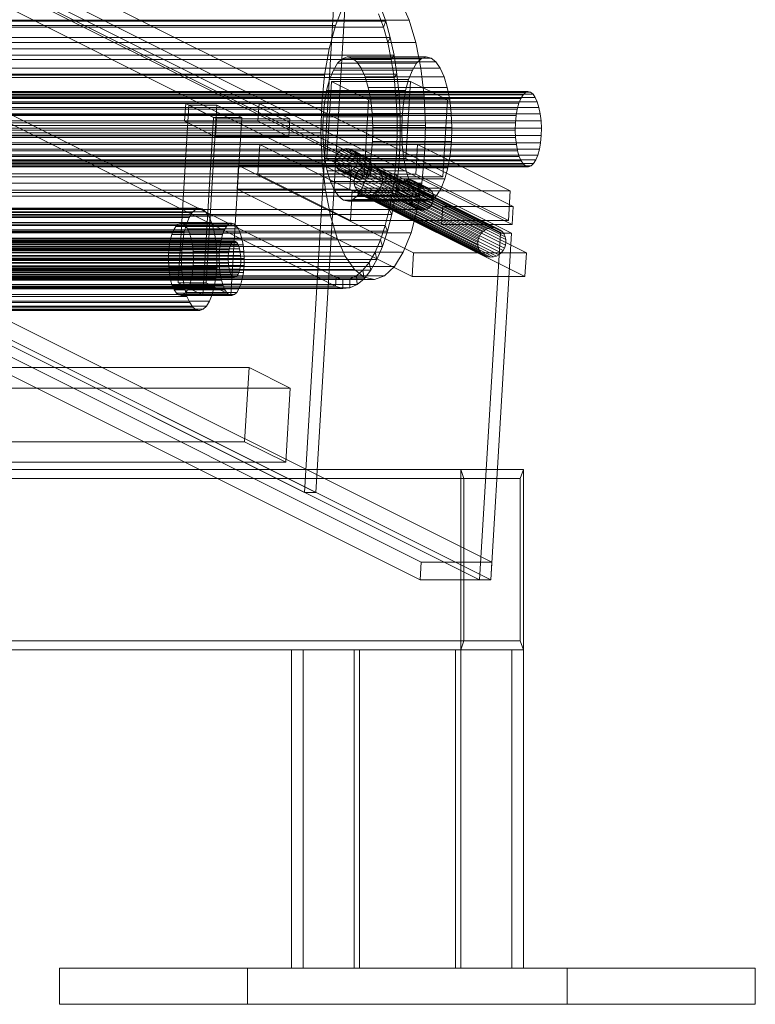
# Model space of a CAD drawing. Header units: millimetres. Extents: x -4395 to 65662, y -65530 to 6847.
# Tile 108 of 256: x 3156 to 3401, y -53000 to -52673. Entities that reach past the tile are written whole.
import ezdxf

# ---------------------------------------------------------------- set-up
doc = ezdxf.new("R2010")
doc.units = ezdxf.units.MM
doc.layers.add('R33_DET_lateral_C06', color=7, linetype='Continuous', lineweight=0)

msp = doc.modelspace()

# ---------------------------------------------------------------- linework, layer by layer
at = {"layer": 'R33_DET_lateral_C06'}
for p, q in [((3296.605, -52734.77), (2748.698, -52460.817)), ((2772.142, -52460.817), (3320.049, -52734.77)), ((2748.342, -52466.728), (3296.249, -52740.682)), ((3319.692, -52740.682), (2771.785, -52466.728)), ((3315.763, -52743.638), (2767.856, -52469.684)), ((2771.607, -52469.684), (3319.514, -52743.638)), ((2761.135, -52508.263), (3261.135, -52758.263)), ((3260.957, -52761.218), (2760.957, -52511.218)), ((3289.474, -52853.001), (2741.567, -52579.047)), ((2765.011, -52579.047), (3312.918, -52853.001)), ((2741.211, -52584.959), (3289.118, -52858.912)), ((2760.903, -52584.959), (3308.81, -52858.912)), ((3312.561, -52858.912), (2764.654, -52584.959)), ((2840.69, -52624.852), (3250.638, -52829.826)), ((3254.389, -52829.826), (2844.441, -52624.852)), ((3261.75, -52645.583), (3250.638, -52829.826)), ((3254.389, -52829.826), (3265.501, -52645.583)), ((3282.776, -52666.761), (3285.46, -52672.792)), ((3260.908, -52674.518), (3263.486, -52668.117)), ((3276.879, -52675.125), (3275.234, -52670.615)), ((3275.902, -52668.312), (3277.645, -52673.093)), ((2938.493, -52672.792), (3285.46, -52672.792)), ((2949.433, -52673.093), (3277.645, -52673.093)), ((3277.645, -52673.093), (3276.879, -52675.125)), ((3277.645, -52673.093), (3279.157, -52678.488)), ((3285.46, -52672.792), (3287.683, -52680.215)), ((2913.941, -52674.518), (3260.908, -52674.518)), ((3276.879, -52675.125), (2948.667, -52675.125)), ((3258.813, -52682.244), (3260.908, -52674.518)), ((3278.305, -52680.215), (3276.879, -52675.125)), ((2940.716, -52680.215), (3287.683, -52680.215)), ((3278.305, -52680.215), (2950.093, -52680.215)), ((2950.945, -52678.488), (3279.157, -52678.488)), ((3279.157, -52678.488), (3278.305, -52680.215)), ((3279.489, -52685.798), (3278.305, -52680.215)), ((3279.157, -52678.488), (3280.412, -52684.406)), ((3287.683, -52680.215), (3289.36, -52688.744)), ((2911.846, -52682.244), (3258.813, -52682.244)), ((3257.282, -52690.999), (3258.813, -52682.244)), ((3279.489, -52685.798), (2951.277, -52685.798)), ((2952.2, -52684.406), (3280.412, -52684.406)), ((3261.667, -52687.058), (3260.245, -52689.376)), ((3263.219, -52685.582), (3261.667, -52687.058)), ((3261.667, -52687.058), (3287.924, -52687.058)), ((3264.84, -52685.007), (3263.219, -52685.582)), ((3263.219, -52685.582), (3289.476, -52685.582)), ((3266.47, -52685.354), (3264.84, -52685.007)), ((3264.84, -52685.007), (3291.097, -52685.007)), ((3268.045, -52686.609), (3266.47, -52685.354)), ((3266.47, -52685.354), (3292.727, -52685.354)), ((3269.504, -52688.725), (3268.045, -52686.609)), ((3268.045, -52686.609), (3294.302, -52686.609)), ((3280.412, -52684.406), (3279.489, -52685.798)), ((3280.409, -52691.777), (3279.489, -52685.798)), ((3280.412, -52684.406), (3281.387, -52690.744)), ((3286.502, -52689.376), (3287.924, -52687.058)), ((3287.924, -52687.058), (3289.476, -52685.582)), ((3289.476, -52685.582), (3291.097, -52685.007)), ((3291.097, -52685.007), (3292.727, -52685.354)), ((3292.727, -52685.354), (3294.302, -52686.609)), ((3294.302, -52686.609), (3295.761, -52688.725)), ((2942.393, -52688.744), (3289.36, -52688.744)), ((3260.245, -52689.376), (3259.008, -52692.449)), ((3260.245, -52689.376), (3286.502, -52689.376)), ((3270.792, -52691.62), (3269.504, -52688.725)), ((3269.504, -52688.725), (3295.761, -52688.725)), ((3285.265, -52692.449), (3286.502, -52689.376)), ((3289.36, -52688.744), (3290.428, -52698.052)), ((3295.761, -52688.725), (3297.049, -52691.62)), ((2910.315, -52690.999), (3257.282, -52690.999)), ((3280.409, -52691.777), (2952.197, -52691.777)), ((2953.175, -52690.744), (3281.387, -52690.744)), ((3256.374, -52700.445), (3257.282, -52690.999)), ((3259.008, -52692.449), (3258.002, -52696.157)), ((3258.112, -52718.729), (3259.657, -52693.112)), ((3259.008, -52692.449), (3285.265, -52692.449)), ((3271.976, -52699.271), (3259.657, -52693.112)), ((3259.657, -52693.112), (3285.914, -52693.112)), ((3271.859, -52695.183), (3270.792, -52691.62)), ((3270.792, -52691.62), (3297.049, -52691.62)), ((3281.387, -52690.744), (3280.409, -52691.777)), ((3281.05, -52698.052), (3280.409, -52691.777)), ((3281.387, -52690.744), (3282.067, -52697.395)), ((3284.259, -52696.157), (3285.265, -52692.449)), ((3284.369, -52718.729), (3285.914, -52693.112)), ((3285.914, -52693.112), (3298.233, -52699.271)), ((3297.049, -52691.62), (3298.116, -52695.183)), ((2873.99, -52696.803), (3324.109, -52696.803)), ((2874.834, -52696.504), (3324.954, -52696.504)), ((2875.683, -52696.684), (3325.803, -52696.684)), ((3258.002, -52696.157), (3257.267, -52700.359)), ((3258.002, -52696.157), (3284.259, -52696.157)), ((3272.665, -52699.277), (3271.859, -52695.183)), ((3271.859, -52695.183), (3298.116, -52695.183)), ((3283.524, -52700.359), (3284.259, -52696.157)), ((3298.116, -52695.183), (3298.922, -52699.277)), ((3323.301, -52697.572), (3324.109, -52696.803)), ((3324.109, -52696.803), (3324.954, -52696.504)), ((3324.954, -52696.504), (3325.803, -52696.684)), ((3325.803, -52696.684), (3326.623, -52697.338)), ((2872.441, -52698.779), (3322.56, -52698.779)), ((2873.182, -52697.572), (3323.301, -52697.572)), ((2876.503, -52697.338), (3326.623, -52697.338)), ((2877.263, -52698.44), (3327.383, -52698.44)), ((2877.934, -52699.948), (3328.054, -52699.948)), ((2943.461, -52698.052), (3290.428, -52698.052)), ((3281.05, -52698.052), (2952.838, -52698.052)), ((2953.855, -52697.395), (3282.067, -52697.395)), ((3271.976, -52699.271), (3270.431, -52724.888)), ((3298.233, -52699.271), (3271.976, -52699.271)), ((3273.177, -52703.745), (3272.665, -52699.277)), ((3272.665, -52699.277), (3298.922, -52699.277)), ((3282.067, -52697.395), (3281.05, -52698.052)), ((3281.402, -52704.513), (3281.05, -52698.052)), ((3282.067, -52697.395), (3282.439, -52704.244)), ((3290.428, -52698.052), (3290.844, -52707.78)), ((3296.688, -52724.888), (3298.233, -52699.271)), ((3298.922, -52699.277), (3299.434, -52703.745)), ((3321.916, -52700.38), (3322.56, -52698.779)), ((3322.56, -52698.779), (3323.301, -52697.572)), ((3326.623, -52697.338), (3327.383, -52698.44)), ((3327.383, -52698.44), (3328.054, -52699.948)), ((3328.054, -52699.948), (3328.61, -52701.804)), ((2871.273, -52702.311), (3321.392, -52702.311)), ((2871.796, -52700.38), (3321.916, -52700.38)), ((2878.49, -52701.804), (3328.61, -52701.804)), ((3256.374, -52700.445), (2909.407, -52700.445)), ((3208.606, -52760.103), (3212.171, -52700.987)), ((3210.788, -52706.386), (3211.144, -52700.474)), ((3221.41, -52705.607), (3211.144, -52700.474)), ((3211.144, -52700.474), (3235.526, -52700.474)), ((3220.384, -52705.094), (3212.171, -52700.987)), ((3212.171, -52700.987), (3221.549, -52700.987)), ((3217.983, -52760.103), (3221.549, -52700.987)), ((3221.549, -52700.987), (3229.761, -52705.094)), ((3235.169, -52706.386), (3235.526, -52700.474)), ((3235.526, -52700.474), (3245.792, -52705.607)), ((3256.123, -52710.22), (3256.374, -52700.445)), ((3257.267, -52700.359), (3256.831, -52704.894)), ((3257.267, -52700.359), (3283.524, -52700.359)), ((3283.088, -52704.894), (3283.524, -52700.359)), ((3321.009, -52704.5), (3321.392, -52702.311)), ((3321.392, -52702.311), (3321.916, -52700.38)), ((3328.61, -52701.804), (3329.029, -52703.936)), ((2870.89, -52704.5), (3321.009, -52704.5)), ((2878.91, -52703.936), (3329.029, -52703.936)), ((2879.176, -52706.263), (3329.296, -52706.263)), ((3281.402, -52704.513), (2953.19, -52704.513)), ((2954.227, -52704.244), (3282.439, -52704.244)), ((3235.169, -52706.386), (3210.788, -52706.386)), ((3210.788, -52706.386), (3221.054, -52711.519)), ((3220.384, -52705.094), (3216.818, -52764.209)), ((3229.761, -52705.094), (3220.384, -52705.094)), ((3221.41, -52705.607), (3221.054, -52711.519)), ((3245.792, -52705.607), (3221.41, -52705.607)), ((3226.196, -52764.209), (3229.761, -52705.094)), ((3245.435, -52711.519), (3235.169, -52706.386)), ((3245.435, -52711.519), (3245.792, -52705.607)), ((3256.831, -52704.894), (3256.711, -52709.586)), ((3283.088, -52704.894), (3256.831, -52704.894)), ((3273.377, -52708.414), (3273.177, -52703.745)), ((3273.177, -52703.745), (3299.434, -52703.745)), ((3282.439, -52704.244), (3281.402, -52704.513)), ((3281.457, -52711.052), (3281.402, -52704.513)), ((3282.439, -52704.244), (3282.498, -52711.175)), ((3282.968, -52709.586), (3283.088, -52704.894)), ((3299.434, -52703.745), (3299.634, -52708.414)), ((3320.782, -52706.861), (3321.009, -52704.5)), ((3329.029, -52703.936), (3329.296, -52706.263)), ((3329.296, -52706.263), (3329.4, -52708.695)), ((2870.6, -52709.305), (3320.72, -52709.305)), ((3320.782, -52706.861), (2870.663, -52706.861)), ((2879.28, -52708.695), (3329.4, -52708.695)), ((2943.877, -52707.78), (3290.844, -52707.78)), ((3256.711, -52709.586), (3256.911, -52714.255)), ((3256.711, -52709.586), (3282.968, -52709.586)), ((3273.256, -52713.106), (3273.377, -52708.414)), ((3273.377, -52708.414), (3299.634, -52708.414)), ((3283.167, -52714.255), (3282.968, -52709.586)), ((3290.844, -52707.78), (3290.593, -52717.555)), ((3299.634, -52708.414), (3299.513, -52713.106)), ((3320.72, -52709.305), (3320.782, -52706.861)), ((3320.824, -52711.737), (3320.72, -52709.305)), ((3329.4, -52708.695), (3329.337, -52711.139)), ((2870.704, -52711.737), (3320.824, -52711.737)), ((2879.218, -52711.139), (3329.337, -52711.139)), ((2909.156, -52710.22), (3256.123, -52710.22)), ((3281.457, -52711.052), (2953.245, -52711.052)), ((2954.286, -52711.175), (3282.498, -52711.175)), ((3221.054, -52711.519), (3245.435, -52711.519)), ((3256.539, -52719.948), (3256.123, -52710.22)), ((3272.82, -52717.641), (3273.256, -52713.106)), ((3273.256, -52713.106), (3299.513, -52713.106)), ((3281.216, -52717.555), (3281.457, -52711.052)), ((3282.498, -52711.175), (3281.457, -52711.052)), ((3282.498, -52711.175), (3282.242, -52718.068)), ((3299.513, -52713.106), (3299.077, -52717.641)), ((3321.09, -52714.064), (3320.824, -52711.737)), ((3329.337, -52711.139), (3329.11, -52713.5)), ((2870.971, -52714.064), (3321.09, -52714.064)), ((2871.39, -52716.196), (3321.51, -52716.196)), ((2878.608, -52715.689), (3328.727, -52715.689)), ((2878.991, -52713.5), (3329.11, -52713.5)), ((3235.15, -52723.962), (3235.744, -52714.109)), ((3266.541, -52729.508), (3235.744, -52714.109)), ((3235.744, -52714.109), (3288.258, -52714.109)), ((3256.911, -52714.255), (3257.423, -52718.723)), ((3256.911, -52714.255), (3283.167, -52714.255)), ((3262.615, -52716.142), (3262.017, -52716.632)), ((3263.285, -52715.778), (3262.615, -52716.142)), ((3267.405, -52718.537), (3262.615, -52716.142)), ((3264.002, -52715.553), (3263.285, -52715.778)), ((3268.076, -52718.173), (3263.285, -52715.778)), ((3264.739, -52715.478), (3264.002, -52715.553)), ((3268.793, -52717.949), (3264.002, -52715.553)), ((3265.466, -52715.553), (3264.739, -52715.478)), ((3269.529, -52717.873), (3264.739, -52715.478)), ((3266.156, -52715.778), (3265.466, -52715.553)), ((3270.257, -52717.949), (3265.466, -52715.553)), ((3266.782, -52716.142), (3266.156, -52715.778)), ((3270.947, -52718.173), (3266.156, -52715.778)), ((3267.321, -52716.632), (3266.782, -52716.142)), ((3271.573, -52718.537), (3266.782, -52716.142)), ((3283.68, -52718.723), (3283.167, -52714.255)), ((3287.664, -52723.962), (3288.258, -52714.109)), ((3288.258, -52714.109), (3319.055, -52729.508)), ((3321.51, -52716.196), (3321.09, -52714.064)), ((3322.066, -52718.052), (3321.51, -52716.196)), ((3328.727, -52715.689), (3328.204, -52717.62)), ((3329.11, -52713.5), (3328.727, -52715.689)), ((2871.946, -52718.052), (3322.066, -52718.052)), ((2872.617, -52719.56), (3322.737, -52719.56)), ((2877.44, -52719.221), (3327.559, -52719.221)), ((2878.084, -52717.62), (3328.204, -52717.62)), ((2943.626, -52717.555), (3290.593, -52717.555)), ((3281.216, -52717.555), (2953.004, -52717.555)), ((2954.03, -52718.068), (3282.242, -52718.068)), ((3257.423, -52718.723), (3258.228, -52722.817)), ((3257.423, -52718.723), (3283.68, -52718.723)), ((3284.369, -52718.729), (3258.112, -52718.729)), ((3258.112, -52718.729), (3270.431, -52724.888)), ((3260.868, -52718.65), (3260.75, -52719.419)), ((3260.75, -52719.419), (3260.776, -52720.188)), ((3265.541, -52721.814), (3260.75, -52719.419)), ((3261.126, -52717.911), (3260.868, -52718.65)), ((3265.659, -52721.045), (3260.868, -52718.65)), ((3261.514, -52717.229), (3261.126, -52717.911)), ((3265.917, -52720.306), (3261.126, -52717.911)), ((3262.017, -52716.632), (3261.514, -52717.229)), ((3266.305, -52719.625), (3261.514, -52717.229)), ((3266.807, -52719.027), (3262.017, -52716.632)), ((3265.917, -52720.306), (3266.305, -52719.625)), ((3266.305, -52719.625), (3266.807, -52719.027)), ((3266.807, -52719.027), (3267.405, -52718.537)), ((3267.752, -52717.229), (3267.321, -52716.632)), ((3272.112, -52719.027), (3267.321, -52716.632)), ((3267.405, -52718.537), (3268.076, -52718.173)), ((3268.057, -52717.911), (3267.752, -52717.229)), ((3272.543, -52719.625), (3267.752, -52717.229)), ((3268.226, -52718.65), (3268.057, -52717.911)), ((3272.848, -52720.306), (3268.057, -52717.911)), ((3268.076, -52718.173), (3268.793, -52717.949)), ((3268.133, -52720.188), (3268.252, -52719.419)), ((3268.252, -52719.419), (3268.226, -52718.65)), ((3273.017, -52721.045), (3268.226, -52718.65)), ((3268.252, -52719.419), (3273.043, -52721.814)), ((3268.793, -52717.949), (3269.529, -52717.873)), ((3269.529, -52717.873), (3270.257, -52717.949)), ((3270.257, -52717.949), (3270.947, -52718.173)), ((3270.947, -52718.173), (3271.573, -52718.537)), ((3271.573, -52718.537), (3272.112, -52719.027)), ((3272.085, -52721.843), (3272.82, -52717.641)), ((3272.112, -52719.027), (3272.543, -52719.625)), ((3272.543, -52719.625), (3272.848, -52720.306)), ((3272.82, -52717.641), (3299.077, -52717.641)), ((3280.681, -52723.912), (3281.216, -52717.555)), ((3282.242, -52718.068), (3281.216, -52717.555)), ((3282.242, -52718.068), (3281.676, -52724.806)), ((3284.485, -52722.817), (3283.68, -52718.723)), ((3296.688, -52724.888), (3284.369, -52718.729)), ((3290.593, -52717.555), (3289.685, -52727.001)), ((3299.077, -52717.641), (3298.342, -52721.843)), ((3322.737, -52719.56), (3322.066, -52718.052)), ((3323.497, -52720.662), (3322.737, -52719.56)), ((3327.559, -52719.221), (3326.818, -52720.428)), ((3328.204, -52717.62), (3327.559, -52719.221)), ((2873.377, -52720.662), (3323.497, -52720.662)), ((2874.197, -52721.316), (3324.317, -52721.316)), ((2875.046, -52721.496), (3325.166, -52721.496)), ((2875.891, -52721.197), (3326.01, -52721.197)), ((2876.699, -52720.428), (3326.818, -52720.428)), ((2909.572, -52719.948), (3256.539, -52719.948)), ((3228.251, -52728.941), (3228.726, -52721.059)), ((3286.899, -52750.145), (3228.726, -52721.059)), ((3228.726, -52721.059), (3266.236, -52721.059)), ((3257.607, -52729.256), (3256.539, -52719.948)), ((3258.228, -52722.817), (3259.295, -52726.38)), ((3258.228, -52722.817), (3284.485, -52722.817)), ((3260.776, -52720.188), (3260.944, -52720.927)), ((3265.566, -52722.583), (3260.776, -52720.188)), ((3260.944, -52720.927), (3261.25, -52721.608)), ((3265.735, -52723.322), (3260.944, -52720.927)), ((3261.25, -52721.608), (3261.68, -52722.205)), ((3266.041, -52724.004), (3261.25, -52721.608)), ((3261.68, -52722.205), (3262.219, -52722.696)), ((3266.471, -52724.601), (3261.68, -52722.205)), ((3262.219, -52722.696), (3262.846, -52723.06)), ((3267.01, -52725.091), (3262.219, -52722.696)), ((3262.846, -52723.06), (3263.536, -52723.284)), ((3267.637, -52725.455), (3262.846, -52723.06)), ((3265, -52723.284), (3265.717, -52723.06)), ((3265.541, -52721.814), (3265.659, -52721.045)), ((3265.566, -52722.583), (3265.541, -52721.814)), ((3265.735, -52723.322), (3265.566, -52722.583)), ((3265.659, -52721.045), (3265.917, -52720.306)), ((3265.717, -52723.06), (3266.387, -52722.696)), ((3270.507, -52725.455), (3265.717, -52723.06)), ((3265.761, -52728.941), (3266.236, -52721.059)), ((3266.236, -52721.059), (3324.409, -52750.145)), ((3266.387, -52722.696), (3266.985, -52722.205)), ((3271.178, -52725.091), (3266.387, -52722.696)), ((3266.985, -52722.205), (3267.488, -52721.608)), ((3271.776, -52724.601), (3266.985, -52722.205)), ((3267.488, -52721.608), (3267.875, -52720.927)), ((3272.278, -52724.004), (3267.488, -52721.608)), ((3267.875, -52720.927), (3268.133, -52720.188)), ((3272.666, -52723.322), (3267.875, -52720.927)), ((3268.746, -52722.655), (3268.117, -52723.402)), ((3272.924, -52722.583), (3268.133, -52720.188)), ((3269.493, -52722.043), (3268.746, -52722.655)), ((3309.809, -52743.187), (3268.746, -52722.655)), ((3270.331, -52721.587), (3269.493, -52722.043)), ((3310.556, -52742.574), (3269.493, -52722.043)), ((3271.228, -52721.307), (3270.331, -52721.587)), ((3311.394, -52742.119), (3270.331, -52721.587)), ((3271.08, -52725.551), (3272.085, -52721.843)), ((3272.148, -52721.212), (3271.228, -52721.307)), ((3312.291, -52741.839), (3271.228, -52721.307)), ((3272.085, -52721.843), (3298.342, -52721.843)), ((3273.057, -52721.307), (3272.148, -52721.212)), ((3313.211, -52741.744), (3272.148, -52721.212)), ((3272.924, -52722.583), (3272.666, -52723.322)), ((3272.848, -52720.306), (3273.017, -52721.045)), ((3273.043, -52721.814), (3272.924, -52722.583)), ((3273.017, -52721.045), (3273.043, -52721.814)), ((3273.92, -52721.587), (3273.057, -52721.307)), ((3314.12, -52741.839), (3273.057, -52721.307)), ((3274.703, -52722.043), (3273.92, -52721.587)), ((3314.983, -52742.119), (3273.92, -52721.587)), ((3275.376, -52722.655), (3274.703, -52722.043)), ((3315.766, -52742.574), (3274.703, -52722.043)), ((3275.915, -52723.402), (3275.376, -52722.655)), ((3316.44, -52743.187), (3275.376, -52722.655)), ((3285.552, -52726.38), (3284.485, -52722.817)), ((3298.342, -52721.843), (3297.337, -52725.551)), ((3324.317, -52721.316), (3323.497, -52720.662)), ((3325.166, -52721.496), (3324.317, -52721.316)), ((3326.01, -52721.197), (3325.166, -52721.496)), ((3326.818, -52720.428), (3326.01, -52721.197)), ((3280.681, -52723.912), (2952.469, -52723.912)), ((2953.464, -52724.806), (3281.676, -52724.806)), ((3287.664, -52723.962), (3235.15, -52723.962)), ((3235.15, -52723.962), (3265.947, -52739.36)), ((3259.295, -52726.38), (3260.583, -52729.275)), ((3259.295, -52726.38), (3285.552, -52726.38)), ((3263.536, -52723.284), (3264.263, -52723.36)), ((3268.327, -52725.679), (3263.536, -52723.284)), ((3264.263, -52723.36), (3265, -52723.284)), ((3269.054, -52725.755), (3264.263, -52723.36)), ((3269.79, -52725.679), (3265, -52723.284)), ((3266.041, -52724.004), (3265.735, -52723.322)), ((3266.471, -52724.601), (3266.041, -52724.004)), ((3267.01, -52725.091), (3266.471, -52724.601)), ((3267.637, -52725.455), (3267.01, -52725.091)), ((3267.31, -52725.178), (3267.162, -52726.139)), ((3267.162, -52726.139), (3267.194, -52727.1)), ((3308.225, -52746.67), (3267.162, -52726.139)), ((3267.633, -52724.253), (3267.31, -52725.178)), ((3308.373, -52745.709), (3267.31, -52725.178)), ((3268.117, -52723.402), (3267.633, -52724.253)), ((3308.696, -52744.785), (3267.633, -52724.253)), ((3268.327, -52725.679), (3267.637, -52725.455)), ((3309.181, -52743.933), (3268.117, -52723.402)), ((3269.054, -52725.755), (3268.327, -52725.679)), ((3269.79, -52725.679), (3269.054, -52725.755)), ((3270.507, -52725.455), (3269.79, -52725.679)), ((3269.843, -52728.624), (3271.08, -52725.551)), ((3270.431, -52724.888), (3296.688, -52724.888)), ((3271.178, -52725.091), (3270.507, -52725.455)), ((3271.08, -52725.551), (3297.337, -52725.551)), ((3271.776, -52724.601), (3271.178, -52725.091)), ((3272.278, -52724.004), (3271.776, -52724.601)), ((3272.666, -52723.322), (3272.278, -52724.004)), ((3276.296, -52724.253), (3275.915, -52723.402)), ((3316.978, -52743.933), (3275.915, -52723.402)), ((3276.508, -52725.178), (3276.296, -52724.253)), ((3317.36, -52744.785), (3276.296, -52724.253)), ((3276.392, -52727.1), (3276.54, -52726.139)), ((3276.54, -52726.139), (3276.508, -52725.178)), ((3317.571, -52745.709), (3276.508, -52725.178)), ((3276.54, -52726.139), (3317.603, -52746.67)), ((3279.864, -52730.013), (3280.681, -52723.912)), ((3281.676, -52724.806), (3280.681, -52723.912)), ((3281.676, -52724.806), (3280.809, -52731.274)), ((3283.817, -52726.044), (3283.146, -52726.408)), ((3284.534, -52725.819), (3283.817, -52726.044)), ((3288.607, -52728.439), (3283.817, -52726.044)), ((3285.27, -52725.744), (3284.534, -52725.819)), ((3289.325, -52728.215), (3284.534, -52725.819)), ((3285.997, -52725.819), (3285.27, -52725.744)), ((3290.061, -52728.139), (3285.27, -52725.744)), ((3286.84, -52729.275), (3285.552, -52726.38)), ((3286.688, -52726.044), (3285.997, -52725.819)), ((3290.788, -52728.215), (3285.997, -52725.819)), ((3287.314, -52726.408), (3286.688, -52726.044)), ((3291.478, -52728.439), (3286.688, -52726.044)), ((3318.461, -52739.36), (3287.664, -52723.962)), ((3297.337, -52725.551), (3296.099, -52728.624)), ((2910.64, -52729.256), (3257.607, -52729.256)), ((2942.718, -52727.001), (3289.685, -52727.001)), ((3265.761, -52728.941), (3228.251, -52728.941)), ((3228.251, -52728.941), (3286.424, -52758.027)), ((3259.284, -52737.785), (3257.607, -52729.256)), ((3260.583, -52729.275), (3262.043, -52731.391)), ((3260.583, -52729.275), (3286.84, -52729.275)), ((3323.934, -52758.027), (3265.761, -52728.941)), ((3266.541, -52729.508), (3265.947, -52739.36)), ((3319.055, -52729.508), (3266.541, -52729.508)), ((3267.194, -52727.1), (3267.405, -52728.024)), ((3308.257, -52747.631), (3267.194, -52727.1)), ((3267.405, -52728.024), (3267.787, -52728.876)), ((3308.469, -52748.555), (3267.405, -52728.024)), ((3267.787, -52728.876), (3268.325, -52729.622)), ((3308.85, -52749.407), (3267.787, -52728.876)), ((3268.325, -52729.622), (3268.999, -52730.235)), ((3309.389, -52750.154), (3268.325, -52729.622)), ((3268.421, -52730.942), (3269.843, -52728.624)), ((3269.843, -52728.624), (3296.099, -52728.624)), ((3274.209, -52730.235), (3274.956, -52729.622)), ((3274.956, -52729.622), (3275.584, -52728.876)), ((3316.019, -52750.154), (3274.956, -52729.622)), ((3275.584, -52728.876), (3276.069, -52728.024)), ((3316.648, -52749.407), (3275.584, -52728.876)), ((3276.069, -52728.024), (3276.392, -52727.1)), ((3317.132, -52748.555), (3276.069, -52728.024)), ((3317.455, -52747.631), (3276.392, -52727.1)), ((3281.4, -52728.916), (3281.281, -52729.685)), ((3281.658, -52728.176), (3281.4, -52728.916)), ((3286.191, -52731.311), (3281.4, -52728.916)), ((3282.046, -52727.495), (3281.658, -52728.176)), ((3286.449, -52730.572), (3281.658, -52728.176)), ((3282.548, -52726.898), (3282.046, -52727.495)), ((3286.836, -52729.89), (3282.046, -52727.495)), ((3283.146, -52726.408), (3282.548, -52726.898)), ((3287.339, -52729.293), (3282.548, -52726.898)), ((3287.937, -52728.803), (3283.146, -52726.408)), ((3286.836, -52729.89), (3287.339, -52729.293)), ((3288.3, -52731.391), (3286.84, -52729.275)), ((3287.853, -52726.898), (3287.314, -52726.408)), ((3292.105, -52728.803), (3287.314, -52726.408)), ((3287.339, -52729.293), (3287.937, -52728.803)), ((3288.283, -52727.495), (3287.853, -52726.898)), ((3292.644, -52729.293), (3287.853, -52726.898)), ((3287.937, -52728.803), (3288.607, -52728.439)), ((3289.685, -52727.001), (3288.154, -52735.756)), ((3288.589, -52728.176), (3288.283, -52727.495)), ((3293.074, -52729.89), (3288.283, -52727.495)), ((3288.758, -52728.916), (3288.589, -52728.176)), ((3293.38, -52730.572), (3288.589, -52728.176)), ((3288.607, -52728.439), (3289.325, -52728.215)), ((3288.783, -52729.685), (3288.758, -52728.916)), ((3293.548, -52731.311), (3288.758, -52728.916)), ((3289.325, -52728.215), (3290.061, -52728.139)), ((3290.061, -52728.139), (3290.788, -52728.215)), ((3290.788, -52728.215), (3291.478, -52728.439)), ((3291.478, -52728.439), (3292.105, -52728.803)), ((3292.105, -52728.803), (3292.644, -52729.293)), ((3292.644, -52729.293), (3293.074, -52729.89)), ((3296.099, -52728.624), (3294.678, -52730.942)), ((3318.461, -52739.36), (3319.055, -52729.508)), ((3279.864, -52730.013), (2951.652, -52730.013)), ((2952.597, -52731.274), (3280.809, -52731.274)), ((3262.043, -52731.391), (3263.618, -52732.646)), ((3262.043, -52731.391), (3288.3, -52731.391)), ((3263.618, -52732.646), (3265.247, -52732.993)), ((3263.618, -52732.646), (3289.875, -52732.646)), ((3265.247, -52732.993), (3266.869, -52732.418)), ((3266.869, -52732.418), (3268.421, -52730.942)), ((3266.869, -52732.418), (3293.126, -52732.418)), ((3268.421, -52730.942), (3294.678, -52730.942)), ((3268.999, -52730.235), (3269.782, -52730.69)), ((3310.062, -52750.766), (3268.999, -52730.235)), ((3269.782, -52730.69), (3270.645, -52730.97)), ((3310.845, -52751.221), (3269.782, -52730.69)), ((3270.645, -52730.97), (3271.554, -52731.065)), ((3311.708, -52751.502), (3270.645, -52730.97)), ((3271.554, -52731.065), (3272.474, -52730.97)), ((3312.617, -52751.596), (3271.554, -52731.065)), ((3272.474, -52730.97), (3273.371, -52730.69)), ((3313.537, -52751.502), (3272.474, -52730.97)), ((3273.371, -52730.69), (3274.209, -52730.235)), ((3314.434, -52751.221), (3273.371, -52730.69)), ((3315.272, -52750.766), (3274.209, -52730.235)), ((3278.776, -52735.756), (3279.864, -52730.013)), ((3280.809, -52731.274), (3279.656, -52737.361)), ((3280.809, -52731.274), (3279.864, -52730.013)), ((3281.281, -52729.685), (3281.307, -52730.453)), ((3286.072, -52732.08), (3281.281, -52729.685)), ((3281.307, -52730.453), (3281.476, -52731.193)), ((3286.098, -52732.849), (3281.307, -52730.453)), ((3281.476, -52731.193), (3281.782, -52731.874)), ((3286.267, -52733.588), (3281.476, -52731.193)), ((3281.782, -52731.874), (3282.212, -52732.471)), ((3286.572, -52734.269), (3281.782, -52731.874)), ((3282.212, -52732.471), (3282.751, -52732.961)), ((3287.003, -52734.867), (3282.212, -52732.471)), ((3286.072, -52732.08), (3286.191, -52731.311)), ((3286.098, -52732.849), (3286.072, -52732.08)), ((3286.267, -52733.588), (3286.098, -52732.849)), ((3286.191, -52731.311), (3286.449, -52730.572)), ((3286.449, -52730.572), (3286.836, -52729.89)), ((3286.919, -52732.961), (3287.517, -52732.471)), ((3287.517, -52732.471), (3288.019, -52731.874)), ((3292.307, -52734.867), (3287.517, -52732.471)), ((3288.019, -52731.874), (3288.407, -52731.193)), ((3292.81, -52734.269), (3288.019, -52731.874)), ((3289.875, -52732.646), (3288.3, -52731.391)), ((3288.407, -52731.193), (3288.665, -52730.453)), ((3293.198, -52733.588), (3288.407, -52731.193)), ((3288.665, -52730.453), (3288.783, -52729.685)), ((3293.456, -52732.849), (3288.665, -52730.453)), ((3288.783, -52729.685), (3293.574, -52732.08)), ((3291.504, -52732.993), (3289.875, -52732.646)), ((3293.126, -52732.418), (3291.504, -52732.993)), ((3293.074, -52729.89), (3293.38, -52730.572)), ((3294.678, -52730.942), (3293.126, -52732.418)), ((3293.456, -52732.849), (3293.198, -52733.588)), ((3293.38, -52730.572), (3293.548, -52731.311)), ((3293.574, -52732.08), (3293.456, -52732.849)), ((3293.548, -52731.311), (3293.574, -52732.08)), ((2872.079, -52735.716), (3214.358, -52735.716)), ((2873.228, -52735.308), (3215.506, -52735.308)), ((2874.382, -52735.554), (3216.661, -52735.554)), ((2941.187, -52735.756), (3288.154, -52735.756)), ((3278.776, -52735.756), (2950.564, -52735.756)), ((3213.259, -52736.761), (3214.358, -52735.716)), ((3214.358, -52735.716), (3215.506, -52735.308)), ((3215.506, -52735.308), (3216.661, -52735.554)), ((3216.661, -52735.554), (3217.776, -52736.443)), ((3265.247, -52732.993), (3291.504, -52732.993)), ((3277.438, -52741.04), (3278.776, -52735.756)), ((3279.656, -52737.361), (3278.776, -52735.756)), ((3282.751, -52732.961), (3283.377, -52733.326)), ((3287.542, -52735.357), (3282.751, -52732.961)), ((3283.377, -52733.326), (3284.068, -52733.55)), ((3288.168, -52735.721), (3283.377, -52733.326)), ((3284.068, -52733.55), (3284.795, -52733.626)), ((3288.858, -52735.945), (3284.068, -52733.55)), ((3284.795, -52733.626), (3285.531, -52733.55)), ((3289.585, -52736.021), (3284.795, -52733.626)), ((3285.531, -52733.55), (3286.248, -52733.326)), ((3290.322, -52735.945), (3285.531, -52733.55)), ((3288.154, -52735.756), (3286.059, -52743.482)), ((3286.248, -52733.326), (3286.919, -52732.961)), ((3291.039, -52735.721), (3286.248, -52733.326)), ((3286.572, -52734.269), (3286.267, -52733.588)), ((3287.003, -52734.867), (3286.572, -52734.269)), ((3291.709, -52735.357), (3286.919, -52732.961)), ((3287.542, -52735.357), (3287.003, -52734.867)), ((3288.168, -52735.721), (3287.542, -52735.357)), ((3288.858, -52735.945), (3288.168, -52735.721)), ((3289.585, -52736.021), (3288.858, -52735.945)), ((3290.322, -52735.945), (3289.585, -52736.021)), ((3291.039, -52735.721), (3290.322, -52735.945)), ((3291.709, -52735.357), (3291.039, -52735.721)), ((3292.307, -52734.867), (3291.709, -52735.357)), ((3292.81, -52734.269), (3292.307, -52734.867)), ((3293.198, -52733.588), (3292.81, -52734.269)), ((3296.605, -52734.77), (3296.249, -52740.682)), ((3320.049, -52734.77), (3296.605, -52734.77)), ((3319.692, -52740.682), (3320.049, -52734.77)), ((2869.973, -52738.403), (3212.251, -52738.403)), ((2870.98, -52736.761), (3213.259, -52736.761)), ((2875.498, -52736.443), (3217.776, -52736.443)), ((2876.532, -52737.942), (3218.81, -52737.942)), ((2912.317, -52737.785), (3259.284, -52737.785)), ((2951.444, -52737.361), (3279.656, -52737.361)), ((3211.375, -52740.579), (3212.251, -52738.403)), ((3212.251, -52738.403), (3213.259, -52736.761)), ((3217.776, -52736.443), (3218.81, -52737.942)), ((3218.81, -52737.942), (3219.722, -52739.993)), ((3261.507, -52745.208), (3259.284, -52737.785)), ((3265.947, -52739.36), (3318.461, -52739.36)), ((3279.656, -52737.361), (3278.238, -52742.962)), ((2869.097, -52740.579), (3211.375, -52740.579)), ((2877.444, -52739.993), (3219.722, -52739.993)), ((2878.2, -52742.516), (3220.478, -52742.516)), ((3277.438, -52741.04), (2949.226, -52741.04)), ((3207.156, -52742.491), (3206.537, -52744.028)), ((3207.867, -52741.332), (3207.156, -52742.491)), ((3207.156, -52742.491), (3224.035, -52742.491)), ((3208.643, -52740.595), (3207.867, -52741.332)), ((3207.867, -52741.332), (3224.746, -52741.332)), ((3209.453, -52740.307), (3208.643, -52740.595)), ((3208.643, -52740.595), (3225.522, -52740.595)), ((3210.268, -52740.48), (3209.453, -52740.307)), ((3209.453, -52740.307), (3226.333, -52740.307)), ((3211.056, -52741.108), (3210.268, -52740.48)), ((3210.268, -52740.48), (3227.148, -52740.48)), ((3210.663, -52743.206), (3211.375, -52740.579)), ((3211.785, -52742.166), (3211.056, -52741.108)), ((3211.056, -52741.108), (3227.935, -52741.108)), ((3212.429, -52743.613), (3211.785, -52742.166)), ((3211.785, -52742.166), (3228.665, -52742.166)), ((3219.722, -52739.993), (3220.478, -52742.516)), ((3220.478, -52742.516), (3221.049, -52745.416)), ((3223.417, -52744.028), (3224.035, -52742.491)), ((3224.035, -52742.491), (3224.746, -52741.332)), ((3224.746, -52741.332), (3225.522, -52740.595)), ((3225.522, -52740.595), (3226.333, -52740.307)), ((3226.333, -52740.307), (3227.148, -52740.48)), ((3227.148, -52740.48), (3227.935, -52741.108)), ((3227.935, -52741.108), (3228.665, -52742.166)), ((3228.665, -52742.166), (3229.309, -52743.613)), ((3275.871, -52745.776), (3277.438, -52741.04)), ((3278.238, -52742.962), (3277.438, -52741.04)), ((3296.249, -52740.682), (3319.692, -52740.682)), ((3309.809, -52743.187), (3310.556, -52742.574)), ((3310.556, -52742.574), (3311.394, -52742.119)), ((3311.394, -52742.119), (3312.291, -52741.839)), ((3312.291, -52741.839), (3313.211, -52741.744)), ((3313.211, -52741.744), (3314.12, -52741.839)), ((3314.12, -52741.839), (3314.983, -52742.119)), ((3314.983, -52742.119), (3315.766, -52742.574)), ((3315.766, -52742.574), (3316.44, -52743.187)), ((2868.384, -52743.206), (3210.663, -52743.206)), ((2878.77, -52745.416), (3221.049, -52745.416)), ((2914.54, -52745.208), (3261.507, -52745.208)), ((2939.092, -52743.482), (3286.059, -52743.482)), ((3275.871, -52745.776), (2947.659, -52745.776)), ((2950.026, -52742.962), (3278.238, -52742.962)), ((3206.034, -52745.882), (3205.667, -52747.983)), ((3206.537, -52744.028), (3206.034, -52745.882)), ((3206.034, -52745.882), (3222.914, -52745.882)), ((3206.537, -52744.028), (3223.417, -52744.028)), ((3210.142, -52746.183), (3210.663, -52743.206)), ((3212.963, -52745.395), (3212.429, -52743.613)), ((3212.429, -52743.613), (3229.309, -52743.613)), ((3213.366, -52747.442), (3212.963, -52745.395)), ((3212.963, -52745.395), (3229.842, -52745.395)), ((3221.049, -52745.416), (3221.412, -52748.581)), ((3222.546, -52747.983), (3222.914, -52745.882)), ((3222.914, -52745.882), (3223.417, -52744.028)), ((3229.309, -52743.613), (3229.842, -52745.395)), ((3229.842, -52745.395), (3230.245, -52747.442)), ((3264.191, -52751.239), (3261.507, -52745.208)), ((3274.103, -52749.883), (3275.871, -52745.776)), ((3276.577, -52747.983), (3275.871, -52745.776)), ((3278.238, -52742.962), (3276.577, -52747.983)), ((3286.059, -52743.482), (3283.481, -52749.883)), ((3308.225, -52746.67), (3308.373, -52745.709)), ((3308.373, -52745.709), (3308.696, -52744.785)), ((3308.696, -52744.785), (3309.181, -52743.933)), ((3315.763, -52743.638), (3308.81, -52858.912)), ((3309.181, -52743.933), (3309.809, -52743.187)), ((3312.561, -52858.912), (3319.514, -52743.638)), ((3319.514, -52743.638), (3315.763, -52743.638)), ((3316.44, -52743.187), (3316.978, -52743.933)), ((3316.978, -52743.933), (3317.36, -52744.785)), ((3317.36, -52744.785), (3317.571, -52745.709)), ((3317.571, -52745.709), (3317.603, -52746.67)), ((2859.89, -52749.093), (3225.612, -52749.093)), ((2860.141, -52748.165), (3225.863, -52748.165)), ((2860.451, -52747.397), (3226.173, -52747.397)), ((2860.806, -52746.818), (3226.528, -52746.818)), ((2861.194, -52746.449), (3226.916, -52746.449)), ((2861.599, -52746.305), (3227.322, -52746.305)), ((2862.007, -52746.392), (3227.729, -52746.392)), ((2862.401, -52746.706), (3228.123, -52746.706)), ((2862.765, -52747.235), (3228.487, -52747.235)), ((2863.087, -52747.958), (3228.809, -52747.958)), ((2863.354, -52748.849), (3229.076, -52748.849)), ((2867.864, -52746.183), (3210.142, -52746.183)), ((2879.133, -52748.581), (3221.412, -52748.581)), ((2948.365, -52747.983), (3276.577, -52747.983)), ((3205.667, -52747.983), (3205.449, -52750.25)), ((3205.667, -52747.983), (3222.546, -52747.983)), ((3209.833, -52749.395), (3210.142, -52746.183)), ((3213.622, -52749.676), (3213.366, -52747.442)), ((3213.366, -52747.442), (3230.245, -52747.442)), ((3221.412, -52748.581), (3221.553, -52751.888)), ((3222.328, -52750.25), (3222.546, -52747.983)), ((3225.428, -52750.143), (3225.612, -52749.093)), ((3225.612, -52749.093), (3225.863, -52748.165)), ((3225.863, -52748.165), (3226.173, -52747.397)), ((3226.173, -52747.397), (3226.528, -52746.818)), ((3226.528, -52746.818), (3226.916, -52746.449)), ((3226.916, -52746.449), (3227.322, -52746.305)), ((3227.322, -52746.305), (3227.729, -52746.392)), ((3227.729, -52746.392), (3228.123, -52746.706)), ((3228.123, -52746.706), (3228.487, -52747.235)), ((3228.487, -52747.235), (3228.809, -52747.958)), ((3228.809, -52747.958), (3229.076, -52748.849)), ((3229.076, -52748.849), (3229.278, -52749.873)), ((3230.245, -52747.442), (3230.501, -52749.676)), ((3276.577, -52747.983), (3274.703, -52752.336)), ((3308.257, -52747.631), (3308.225, -52746.67)), ((3308.469, -52748.555), (3308.257, -52747.631)), ((3308.85, -52749.407), (3308.469, -52748.555)), ((3317.132, -52748.555), (3316.648, -52749.407)), ((3317.455, -52747.631), (3317.132, -52748.555)), ((3317.603, -52746.67), (3317.455, -52747.631)), ((2859.567, -52752.45), (3225.289, -52752.45)), ((3225.319, -52751.277), (2859.597, -52751.277)), ((2859.706, -52750.143), (3225.428, -52750.143)), ((2863.556, -52749.873), (3229.278, -52749.873)), ((2863.684, -52750.99), (3229.406, -52750.99)), ((2863.734, -52752.157), (3229.456, -52752.157)), ((3209.833, -52749.395), (2867.555, -52749.395)), ((2879.275, -52751.888), (3221.553, -52751.888)), ((2917.224, -52751.239), (3264.191, -52751.239)), ((2936.514, -52749.883), (3283.481, -52749.883)), ((3274.103, -52749.883), (2945.891, -52749.883)), ((2946.491, -52752.336), (3274.703, -52752.336)), ((3205.449, -52750.25), (3205.389, -52752.596)), ((3222.328, -52750.25), (3205.449, -52750.25)), ((3209.748, -52752.718), (3209.833, -52749.395)), ((3213.722, -52752.01), (3213.622, -52749.676)), ((3213.622, -52749.676), (3230.501, -52749.676)), ((3213.661, -52754.356), (3213.722, -52752.01)), ((3213.722, -52752.01), (3230.601, -52752.01)), ((3221.553, -52751.888), (3221.468, -52755.212)), ((3222.268, -52752.596), (3222.328, -52750.25)), ((3225.289, -52752.45), (3225.319, -52751.277)), ((3225.339, -52753.617), (3225.289, -52752.45)), ((3225.319, -52751.277), (3225.428, -52750.143)), ((3229.278, -52749.873), (3229.406, -52750.99)), ((3229.406, -52750.99), (3229.456, -52752.157)), ((3229.456, -52752.157), (3229.426, -52753.33)), ((3230.501, -52749.676), (3230.601, -52752.01)), ((3230.601, -52752.01), (3230.541, -52754.356)), ((3267.231, -52755.647), (3264.191, -52751.239)), ((3272.165, -52753.291), (3274.103, -52749.883)), ((3274.703, -52752.336), (3272.648, -52755.948)), ((3274.703, -52752.336), (3274.103, -52749.883)), ((3283.481, -52749.883), (3280.519, -52754.713)), ((3286.899, -52750.145), (3286.424, -52758.027)), ((3324.409, -52750.145), (3286.899, -52750.145)), ((3309.389, -52750.154), (3308.85, -52749.407)), ((3310.062, -52750.766), (3309.389, -52750.154)), ((3310.845, -52751.221), (3310.062, -52750.766)), ((3311.708, -52751.502), (3310.845, -52751.221)), ((3312.617, -52751.596), (3311.708, -52751.502)), ((3313.537, -52751.502), (3312.617, -52751.596)), ((3314.434, -52751.221), (3313.537, -52751.502)), ((3315.272, -52750.766), (3314.434, -52751.221)), ((3316.019, -52750.154), (3315.272, -52750.766)), ((3316.648, -52749.407), (3316.019, -52750.154)), ((3323.934, -52758.027), (3324.409, -52750.145)), ((2859.617, -52753.617), (3225.339, -52753.617)), ((2859.745, -52754.734), (3225.467, -52754.734)), ((2859.946, -52755.758), (3225.668, -52755.758)), ((2863.411, -52755.514), (3229.133, -52755.514)), ((2863.594, -52754.463), (3229.317, -52754.463)), ((2863.704, -52753.33), (3229.426, -52753.33)), ((2867.47, -52752.718), (3209.748, -52752.718)), ((2879.189, -52755.212), (3221.468, -52755.212)), ((2920.264, -52755.647), (3267.231, -52755.647)), ((2933.552, -52754.713), (3280.519, -52754.713)), ((3272.165, -52753.291), (2943.952, -52753.291)), ((3205.389, -52752.596), (3205.489, -52754.931)), ((3205.389, -52752.596), (3222.268, -52752.596)), ((3205.489, -52754.931), (3205.745, -52757.165)), ((3205.489, -52754.931), (3222.368, -52754.931)), ((3209.889, -52756.026), (3209.748, -52752.718)), ((3213.443, -52756.624), (3213.661, -52754.356)), ((3213.661, -52754.356), (3230.541, -52754.356)), ((3221.468, -52755.212), (3221.159, -52758.424)), ((3222.368, -52754.931), (3222.268, -52752.596)), ((3222.624, -52757.165), (3222.368, -52754.931)), ((3225.467, -52754.734), (3225.339, -52753.617)), ((3225.668, -52755.758), (3225.467, -52754.734)), ((3225.935, -52756.648), (3225.668, -52755.758)), ((3229.133, -52755.514), (3228.881, -52756.441)), ((3229.317, -52754.463), (3229.133, -52755.514)), ((3229.426, -52753.33), (3229.317, -52754.463)), ((3230.541, -52754.356), (3230.323, -52756.624)), ((3270.512, -52758.263), (3267.231, -52755.647)), ((3270.088, -52755.94), (3272.165, -52753.291)), ((3272.648, -52755.948), (3272.165, -52753.291)), ((3280.519, -52754.713), (3277.286, -52757.787)), ((2860.213, -52756.648), (3225.935, -52756.648)), ((2860.535, -52757.372), (3226.257, -52757.372)), ((2860.9, -52757.901), (3226.622, -52757.901)), ((2861.294, -52758.215), (3227.016, -52758.215)), ((2861.701, -52758.302), (3227.423, -52758.302)), ((2862.107, -52758.158), (3227.829, -52758.158)), ((2862.495, -52757.789), (3228.217, -52757.789)), ((2862.85, -52757.209), (3228.572, -52757.209)), ((2863.159, -52756.441), (3228.881, -52756.441)), ((2867.611, -52756.026), (3209.889, -52756.026)), ((2878.881, -52758.424), (3221.159, -52758.424)), ((2923.545, -52758.263), (3270.512, -52758.263)), ((2926.94, -52758.985), (3273.907, -52758.985)), ((2930.319, -52757.787), (3277.286, -52757.787)), ((3261.135, -52758.263), (2932.923, -52758.263)), ((3263.393, -52758.958), (2935.181, -52758.958)), ((3265.664, -52758.798), (2937.452, -52758.798)), ((3267.909, -52757.787), (2939.697, -52757.787)), ((3270.088, -52755.94), (2941.876, -52755.94)), ((2942.235, -52758.757), (3270.447, -52758.757)), ((2944.436, -52755.948), (3272.648, -52755.948)), ((3205.745, -52757.165), (3206.147, -52759.212)), ((3205.745, -52757.165), (3222.624, -52757.165)), ((3210.252, -52759.19), (3209.889, -52756.026)), ((3212.573, -52760.579), (3213.076, -52758.725)), ((3213.076, -52758.725), (3213.443, -52756.624)), ((3213.076, -52758.725), (3229.955, -52758.725)), ((3213.443, -52756.624), (3230.323, -52756.624)), ((3221.159, -52758.424), (3220.638, -52761.4)), ((3223.027, -52759.212), (3222.624, -52757.165)), ((3226.257, -52757.372), (3225.935, -52756.648)), ((3226.622, -52757.901), (3226.257, -52757.372)), ((3227.016, -52758.215), (3226.622, -52757.901)), ((3227.423, -52758.302), (3227.016, -52758.215)), ((3227.829, -52758.158), (3227.423, -52758.302)), ((3228.217, -52757.789), (3227.829, -52758.158)), ((3228.572, -52757.209), (3228.217, -52757.789)), ((3228.881, -52756.441), (3228.572, -52757.209)), ((3229.955, -52758.725), (3229.453, -52760.579)), ((3230.323, -52756.624), (3229.955, -52758.725)), ((3260.957, -52761.218), (3261.135, -52758.263)), ((3261.135, -52758.263), (3263.393, -52758.958)), ((3263.351, -52761.955), (3263.393, -52758.958)), ((3263.393, -52758.958), (3265.664, -52758.798)), ((3265.664, -52758.798), (3267.909, -52757.787)), ((3265.758, -52761.786), (3265.664, -52758.798)), ((3267.909, -52757.787), (3270.088, -52755.94)), ((3268.137, -52760.714), (3267.909, -52757.787)), ((3270.447, -52758.757), (3268.137, -52760.714)), ((3270.447, -52758.757), (3270.088, -52755.94)), ((3272.648, -52755.948), (3270.447, -52758.757)), ((3273.907, -52758.985), (3270.512, -52758.263)), ((3277.286, -52757.787), (3273.907, -52758.985)), ((3286.424, -52758.027), (3323.934, -52758.027)), ((2867.974, -52759.19), (3210.252, -52759.19)), ((2868.544, -52762.09), (3210.823, -52762.09)), ((2878.36, -52761.4), (3220.638, -52761.4)), ((2932.744, -52761.218), (3260.957, -52761.218)), ((2935.139, -52761.955), (3263.351, -52761.955)), ((2937.546, -52761.786), (3265.758, -52761.786)), ((2939.925, -52760.714), (3268.137, -52760.714)), ((3206.147, -52759.212), (3206.681, -52760.993)), ((3206.147, -52759.212), (3223.027, -52759.212)), ((3206.681, -52760.993), (3207.325, -52762.441)), ((3206.681, -52760.993), (3223.56, -52760.993)), ((3217.983, -52760.103), (3208.606, -52760.103)), ((3208.606, -52760.103), (3216.818, -52764.209)), ((3210.823, -52762.09), (3210.252, -52759.19)), ((3211.579, -52764.614), (3210.823, -52762.09)), ((3211.244, -52763.275), (3211.955, -52762.115)), ((3211.955, -52762.115), (3212.573, -52760.579)), ((3211.955, -52762.115), (3228.834, -52762.115)), ((3212.573, -52760.579), (3229.453, -52760.579)), ((3226.196, -52764.209), (3217.983, -52760.103)), ((3220.638, -52761.4), (3219.926, -52764.027)), ((3223.56, -52760.993), (3223.027, -52759.212)), ((3224.204, -52762.441), (3223.56, -52760.993)), ((3228.834, -52762.115), (3228.123, -52763.275)), ((3229.453, -52760.579), (3228.834, -52762.115)), ((3263.351, -52761.955), (3260.957, -52761.218)), ((3265.758, -52761.786), (3263.351, -52761.955)), ((3268.137, -52760.714), (3265.758, -52761.786)), ((2869.3, -52764.614), (3211.579, -52764.614)), ((2877.648, -52764.027), (3219.926, -52764.027)), ((3207.325, -52762.441), (3208.055, -52763.499)), ((3207.325, -52762.441), (3224.204, -52762.441)), ((3208.055, -52763.499), (3208.842, -52764.126)), ((3208.055, -52763.499), (3224.934, -52763.499)), ((3208.842, -52764.126), (3209.657, -52764.3)), ((3208.842, -52764.126), (3225.722, -52764.126)), ((3209.657, -52764.3), (3210.468, -52764.012)), ((3209.657, -52764.3), (3226.536, -52764.3)), ((3210.468, -52764.012), (3211.244, -52763.275)), ((3210.468, -52764.012), (3227.347, -52764.012)), ((3211.244, -52763.275), (3228.123, -52763.275)), ((3212.491, -52766.665), (3211.579, -52764.614)), ((3216.818, -52764.209), (3226.196, -52764.209)), ((3219.926, -52764.027), (3219.05, -52766.204)), ((3224.934, -52763.499), (3224.204, -52762.441)), ((3225.722, -52764.126), (3224.934, -52763.499)), ((3226.536, -52764.3), (3225.722, -52764.126)), ((3227.347, -52764.012), (3226.536, -52764.3)), ((3228.123, -52763.275), (3227.347, -52764.012)), ((2870.213, -52766.665), (3212.491, -52766.665)), ((2871.247, -52768.163), (3213.525, -52768.163)), ((2874.665, -52768.891), (3216.943, -52768.891)), ((2875.764, -52767.846), (3218.042, -52767.846)), ((2876.771, -52766.204), (3219.05, -52766.204)), ((3213.525, -52768.163), (3212.491, -52766.665)), ((3214.64, -52769.053), (3213.525, -52768.163)), ((3216.943, -52768.891), (3215.795, -52769.298)), ((3218.042, -52767.846), (3216.943, -52768.891)), ((3219.05, -52766.204), (3218.042, -52767.846)), ((2872.362, -52769.053), (3214.64, -52769.053)), ((2873.516, -52769.298), (3215.795, -52769.298)), ((3215.795, -52769.298), (3214.64, -52769.053)), ((2838.363, -52788.292), (3232.218, -52788.292)), ((3230.732, -52812.923), (3232.218, -52788.292)), ((3232.218, -52788.292), (3245.905, -52795.135)), ((3245.905, -52795.135), (2852.051, -52795.135)), ((3244.42, -52819.767), (3245.905, -52795.135)), ((3230.732, -52812.923), (2836.878, -52812.923)), ((3244.42, -52819.767), (3230.732, -52812.923)), ((2850.565, -52819.767), (3244.42, -52819.767)), ((2739.937, -52822.145), (3302.586, -52822.145)), ((2760.775, -52822.145), (3323.425, -52822.145)), ((3302.586, -52822.145), (3302.586, -52882.145)), ((3302.586, -52822.145), (3303.628, -52825.145)), ((3323.425, -52822.145), (3302.586, -52822.145)), ((3323.425, -52822.145), (3322.383, -52825.145)), ((3323.425, -52882.145), (3323.425, -52822.145)), ((3303.628, -52825.145), (2740.978, -52825.145)), ((3322.383, -52825.145), (2759.733, -52825.145)), ((3303.628, -52879.145), (3303.628, -52825.145)), ((3303.628, -52825.145), (3322.383, -52825.145)), ((3322.383, -52825.145), (3322.383, -52879.145)), ((3250.638, -52829.826), (3254.389, -52829.826)), ((3289.474, -52853.001), (3289.118, -52858.912)), ((3312.918, -52853.001), (3289.474, -52853.001)), ((3312.561, -52858.912), (3312.918, -52853.001)), ((3289.118, -52858.912), (3312.561, -52858.912)), ((3308.81, -52858.912), (3312.561, -52858.912)), ((3303.628, -52879.145), (2740.978, -52879.145)), ((2759.733, -52879.145), (3322.383, -52879.145)), ((3302.586, -52882.145), (3303.628, -52879.145)), ((3322.383, -52879.145), (3303.628, -52879.145)), ((3322.383, -52879.145), (3323.425, -52882.145)), ((2739.937, -52882.145), (3302.586, -52882.145)), ((3323.425, -52882.145), (2760.775, -52882.145)), ((3246.321, -52988), (3246.321, -52882.145)), ((3246.321, -52882.145), (3267.16, -52882.145)), ((3246.321, -52882.145), (3250.176, -52882.145)), ((3302.586, -52882.145), (3246.321, -52882.145)), ((3268.931, -52882.145), (3250.176, -52882.145)), ((3250.176, -52882.145), (3250.176, -52988)), ((3250.176, -52882.145), (3300.814, -52882.145)), ((3267.16, -52882.145), (3267.16, -52988)), ((3268.931, -52882.145), (3267.16, -52882.145)), ((3267.16, -52882.145), (3323.425, -52882.145)), ((3268.931, -52988), (3268.931, -52882.145)), ((3319.569, -52882.145), (3268.931, -52882.145)), ((3300.814, -52882.145), (3300.814, -52988)), ((3302.586, -52882.145), (3300.814, -52882.145)), ((3300.814, -52882.145), (3319.569, -52882.145)), ((3302.586, -52988), (3302.586, -52882.145)), ((3323.425, -52882.145), (3302.586, -52882.145)), ((3319.569, -52882.145), (3319.569, -52988)), ((3323.425, -52882.145), (3319.569, -52882.145)), ((3323.425, -52988), (3323.425, -52882.145)), ((3231.734, -52988), (3169.217, -52988)), ((3169.217, -52988), (3338.012, -52988)), ((3169.217, -53000), (3169.217, -52988)), ((3400.528, -52988), (3231.734, -52988)), ((3231.734, -52988), (3231.734, -53000)), ((3267.16, -52988), (3246.321, -52988)), ((3250.176, -52988), (3246.321, -52988)), ((3246.321, -52988), (3302.586, -52988)), ((3250.176, -52988), (3268.931, -52988)), ((3300.814, -52988), (3250.176, -52988)), ((3267.16, -52988), (3268.931, -52988)), ((3323.425, -52988), (3267.16, -52988)), ((3268.931, -52988), (3319.569, -52988)), ((3300.814, -52988), (3302.586, -52988)), ((3319.569, -52988), (3300.814, -52988)), ((3302.586, -52988), (3323.425, -52988)), ((3319.569, -52988), (3323.425, -52988)), ((3338.012, -52988), (3400.528, -52988)), ((3338.012, -52988), (3338.012, -53000)), ((3400.528, -53000), (3400.528, -52988)), ((3338.012, -53000), (3169.217, -53000)), ((3169.217, -53000), (3231.734, -53000)), ((3231.734, -53000), (3400.528, -53000)), ((3400.528, -53000), (3338.012, -53000))]:
    msp.add_line(p, q, dxfattribs=at)

doc.saveas('drawing.dxf')
